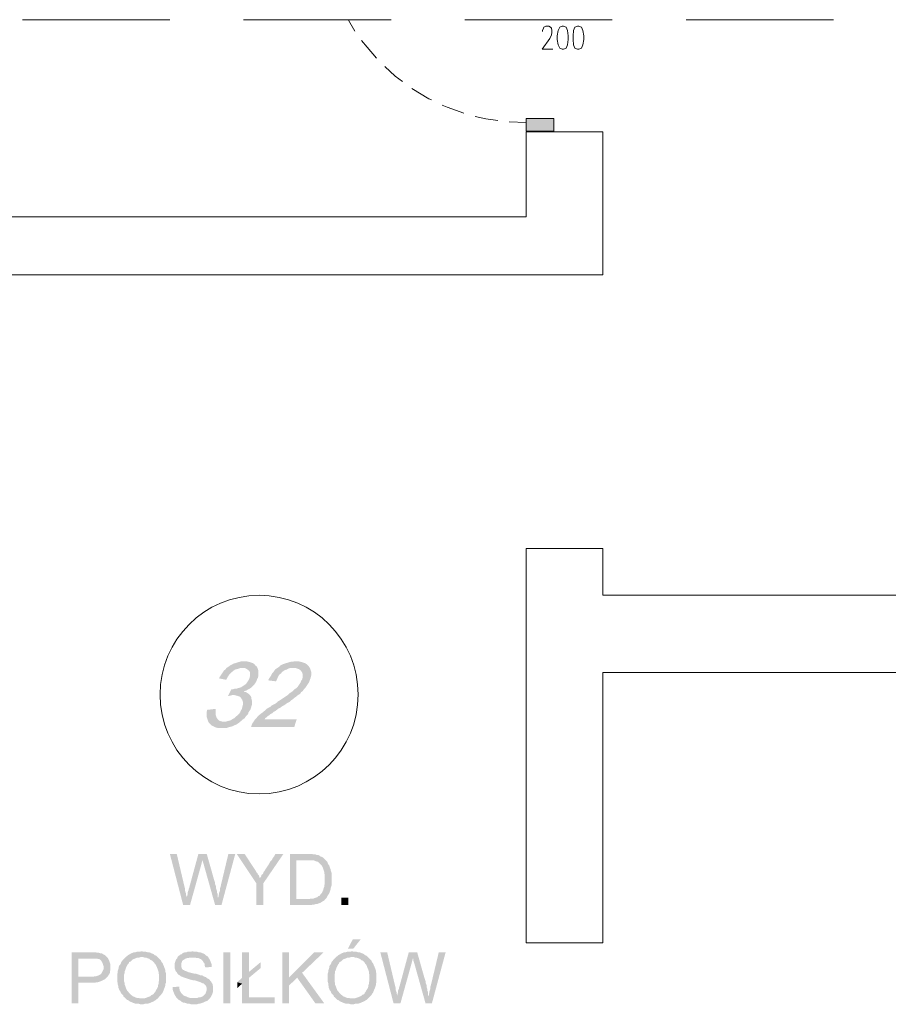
# Model space of a CAD drawing. Header units: millimetres. Extents: x -1096 to 3960, y -1899 to 666.
# Tile 74 of 75: x 3142 to 3516, y 119 to 543. Entities that reach past the tile are written whole.
import ezdxf

# ---------------------------------------------------------------- set-up
doc = ezdxf.new("R2010")
doc.units = ezdxf.units.MM
doc.layers.add('C00-00-00', color=7, linetype='Continuous')

msp = doc.modelspace()

# ---------------------------------------------------------------- hatches: boundary and pattern name
at = {"layer": 'C00-00-00'}
h = msp.add_hatch(color=256, dxfattribs=at)
h.dxf.hatch_style = 2
h.paths.add_polyline_path([(3360.206, 499.985), (3372.061, 499.985), (3372.061, 494.481)])
h = msp.add_hatch(color=256, dxfattribs=at)
h.dxf.hatch_style = 2
h.paths.add_polyline_path([(3360.206, 499.985), (3360.206, 494.481), (3372.061, 494.481)])
h = msp.add_hatch(color=256, dxfattribs=at)
h.dxf.hatch_style = 2
h.paths.add_polyline_path([(3238.702, 266.29), (3237.645, 266.29), (3237.007, 266.08), (3236.16, 265.866), (3235.526, 265.656), (3234.893, 265.447), (3234.045, 265.233), (3233.408, 264.809), (3232.565, 264.386), (3232.351, 264.176), (3231.717, 263.752), (3231.08, 263.328), (3230.656, 262.695), (3230.023, 262.271), (3229.599, 261.634), (3229.175, 261), (3228.752, 260.366), (3228.328, 259.729), (3227.904, 258.882), (3231.08, 258.248), (3231.08, 258.458), (3231.504, 259.305), (3231.927, 259.943), (3232.351, 260.576), (3232.984, 261.21), (3233.408, 261.634), (3234.045, 262.057), (3234.255, 262.271), (3234.893, 262.695), (3235.736, 262.905), (3236.374, 263.118), (3237.007, 263.328), (3237.855, 263.328), (3244.416, 263.538), (3243.992, 264.176), (3243.572, 264.386), (3243.149, 265.023), (3242.511, 265.447), (3241.878, 265.656), (3241.24, 265.866), (3240.397, 266.08), (3239.759, 266.29)])
h = msp.add_hatch(color=256, dxfattribs=at)
h.dxf.hatch_style = 2
h.paths.add_polyline_path([(3244.416, 263.538), (3237.855, 263.328), (3238.912, 263.328), (3239.549, 263.118), (3240.183, 262.695), (3240.607, 262.271), (3241.03, 261.847), (3241.24, 261.424), (3241.24, 259.943), (3241.03, 259.095), (3240.82, 258.458), (3240.397, 257.824), (3239.973, 257.191), (3239.549, 256.553), (3239.336, 256.344), (3238.702, 255.92), (3238.068, 255.496), (3237.431, 255.073), (3236.797, 254.863), (3235.95, 254.649), (3235.316, 254.439), (3234.679, 254.439), (3234.045, 254.225), (3233.198, 254.225), (3231.717, 251.263), (3231.927, 251.263), (3232.774, 251.473), (3233.622, 251.687), (3241.24, 251.687), (3240.82, 252.111), (3240.183, 252.531), (3239.549, 252.954), (3238.702, 253.168), (3238.702, 253.378), (3239.549, 253.592), (3240.183, 254.015), (3241.03, 254.439), (3241.664, 254.863), (3242.087, 255.282), (3242.725, 255.92), (3243.149, 256.344), (3243.572, 256.977), (3243.992, 257.614), (3244.206, 258.248), (3244.416, 258.882), (3244.629, 259.095), (3244.839, 259.943), (3244.839, 262.271), (3244.629, 262.905)])
h = msp.add_hatch(color=256, dxfattribs=at)
h.dxf.hatch_style = 2
h.paths.add_polyline_path([(3261.141, 266.29), (3260.504, 266.29), (3259.66, 266.08), (3259.023, 266.08), (3258.175, 265.866), (3257.542, 265.656), (3256.694, 265.447), (3256.061, 265.233), (3255.423, 265.023), (3254.576, 264.599), (3253.942, 264.176), (3253.942, 263.962), (3253.309, 263.538), (3260.08, 263.328), (3260.927, 263.328), (3261.565, 263.118), (3262.198, 262.905), (3262.832, 262.481), (3263.255, 262.057), (3263.679, 261.424), (3263.893, 260.786), (3263.893, 259.305), (3263.679, 258.458), (3263.679, 258.248), (3263.255, 257.824), (3263.045, 257.191), (3262.622, 256.553), (3262.198, 255.92), (3261.774, 255.282), (3261.141, 254.649), (3260.504, 254.225), (3259.87, 253.592), (3259.66, 253.378), (3259.023, 252.954), (3258.389, 252.531), (3257.752, 251.897), (3257.118, 251.473), (3256.484, 251.05), (3255.847, 250.626), (3255.213, 250.202), (3254.576, 249.779), (3253.942, 249.359), (3253.095, 248.935), (3253.095, 248.721), (3252.248, 248.088), (3251.404, 247.664), (3250.557, 247.24), (3249.92, 246.607), (3249.072, 246.183), (3248.439, 245.76), (3247.805, 245.122), (3247.168, 244.699), (3246.744, 244.279), (3246.11, 243.855), (3245.687, 243.431), (3245.263, 243.218), (3244.839, 242.794), (3244.416, 242.37), (3243.992, 241.737), (3243.358, 241.103), (3242.935, 240.466), (3242.511, 239.832), (3242.087, 239.195), (3241.878, 238.561), (3241.664, 237.927), (3260.294, 237.927), (3261.351, 241.313), (3247.591, 241.313), (3247.805, 241.737), (3248.439, 242.16), (3248.862, 242.584), (3249.496, 243.008), (3249.92, 243.431), (3250.767, 243.855), (3251.404, 244.489), (3252.248, 244.912), (3253.095, 245.546), (3253.309, 245.76), (3254.156, 246.183), (3255, 246.817), (3255.847, 247.24), (3256.694, 247.874), (3257.328, 248.298), (3258.175, 248.721), (3258.813, 249.359), (3259.446, 249.779), (3260.08, 250.202), (3260.504, 250.626), (3261.141, 251.05), (3261.565, 251.473), (3262.198, 251.897), (3262.622, 252.111), (3263.045, 252.531), (3263.255, 252.954), (3263.893, 253.378), (3264.316, 254.015), (3264.95, 254.649), (3265.374, 255.282), (3265.797, 255.92), (3266.221, 256.553), (3266.645, 257.191), (3266.855, 257.824), (3267.068, 258.458), (3267.278, 258.882), (3267.492, 259.729), (3267.702, 260.576), (3267.702, 261.21), (3267.492, 262.057), (3267.278, 262.695), (3267.068, 263.328), (3266.645, 263.962), (3266.431, 264.176), (3266.007, 264.599), (3265.584, 265.023), (3264.95, 265.447), (3264.316, 265.656), (3263.679, 265.866), (3262.832, 266.08), (3261.988, 266.29)])
h = msp.add_hatch(color=256, dxfattribs=at)
h.dxf.hatch_style = 2
h.paths.add_polyline_path([(3253.309, 263.538), (3252.671, 263.118), (3252.038, 262.695), (3251.614, 262.057), (3251.191, 261.424), (3250.767, 261), (3250.343, 260.153), (3249.92, 259.519), (3249.496, 258.882), (3249.072, 258.034), (3252.462, 257.614), (3252.885, 258.458), (3253.095, 259.095), (3253.519, 259.943), (3253.942, 260.576), (3254.576, 261), (3255, 261.634), (3255.637, 262.057), (3256.271, 262.481), (3257.118, 262.695), (3257.752, 263.118), (3258.389, 263.328), (3260.08, 263.328)])
h = msp.add_hatch(color=256, dxfattribs=at)
h.dxf.hatch_style = 2
h.paths.add_polyline_path([(3241.24, 251.687), (3234.255, 251.687), (3234.469, 251.687), (3235.316, 251.473), (3236.16, 251.263), (3236.797, 251.05), (3237.221, 250.626), (3237.645, 249.992), (3237.855, 249.779), (3238.068, 249.145), (3238.278, 248.511), (3238.278, 247.874), (3238.068, 247.027), (3237.855, 246.183), (3237.645, 245.546), (3237.221, 244.912), (3237.007, 244.279), (3236.584, 243.641), (3235.95, 243.008), (3235.316, 242.584), (3234.679, 241.947), (3234.469, 241.737), (3233.622, 241.313), (3232.984, 240.889), (3232.351, 240.679), (3231.504, 240.466), (3230.87, 240.256), (3230.023, 240.256), (3237.007, 240.256), (3237.645, 240.679), (3238.278, 241.313), (3238.912, 241.737), (3239.336, 242.37), (3239.973, 243.008), (3240.397, 243.431), (3240.607, 244.279), (3241.03, 244.912), (3241.454, 245.546), (3241.664, 246.183), (3241.878, 247.027), (3242.087, 247.664), (3242.087, 249.145), (3241.878, 249.992), (3241.878, 250.626), (3241.664, 251.05)])
h = msp.add_hatch(color=256, dxfattribs=at)
h.dxf.hatch_style = 2
h.paths.add_polyline_path([(3226.423, 245.76), (3222.824, 245.336), (3222.614, 244.489), (3222.614, 242.16), (3222.824, 241.527), (3223.038, 240.889), (3223.248, 240.256), (3223.671, 239.618), (3224.095, 239.195), (3224.732, 238.561), (3225.366, 238.351), (3226, 237.927), (3226.637, 237.718), (3227.481, 237.504), (3231.08, 237.504), (3231.717, 237.718), (3232.351, 237.927), (3233.198, 238.137), (3233.832, 238.351), (3234.679, 238.775), (3235.316, 238.985), (3235.95, 239.408), (3236.584, 239.832), (3237.007, 240.256), (3229.389, 240.256), (3228.542, 240.466), (3227.904, 240.679), (3227.481, 241.103), (3227.061, 241.737), (3226.847, 241.947), (3226.637, 242.584), (3226.423, 243.218), (3226.423, 244.912)])
h = msp.add_hatch(color=256, dxfattribs=at)
h.dxf.hatch_style = 2
h.paths.add_polyline_path([(3209.702, 183.313), (3206.736, 183.313), (3212.454, 161.298), (3213.935, 164.473), (3213.935, 165.107), (3213.725, 165.531), (3213.725, 166.168), (3213.511, 166.592), (3213.301, 167.439), (3213.301, 168.073), (3213.087, 168.92)])
h = msp.add_hatch(color=256, dxfattribs=at)
h.dxf.hatch_style = 2
h.paths.add_polyline_path([(3222.614, 183.313), (3219.015, 183.313), (3214.992, 168.496), (3214.782, 168.073), (3214.782, 167.649), (3214.568, 167.225), (3214.358, 166.592), (3214.358, 165.954), (3214.145, 165.107), (3213.935, 164.473), (3212.454, 161.298), (3215.416, 161.298), (3220.072, 178.023), (3220.71, 180.561), (3220.92, 180.561)])
h = msp.add_hatch(color=256, dxfattribs=at)
h.dxf.hatch_style = 2
h.paths.add_polyline_path([(3222.614, 183.313), (3220.92, 180.561), (3220.92, 179.927), (3221.133, 179.29), (3221.343, 178.656), (3226.213, 161.298), (3227.481, 164.473), (3227.271, 164.897), (3227.271, 166.168), (3227.061, 166.592), (3227.061, 167.225), (3226.847, 167.859), (3226.637, 168.496), (3226.637, 169.13), (3226.423, 169.767), (3226.213, 170.191), (3226.213, 170.824), (3226, 171.458), (3225.79, 172.095)])
h = msp.add_hatch(color=256, dxfattribs=at)
h.dxf.hatch_style = 2
h.paths.add_polyline_path([(3234.893, 183.313), (3231.927, 183.313), (3228.542, 169.13), (3228.328, 168.496), (3228.328, 167.649), (3228.118, 167.015), (3227.904, 166.378), (3227.904, 165.954), (3227.694, 165.321), (3227.694, 164.897), (3227.481, 164.473), (3226.213, 161.298), (3228.965, 161.298)])
h = msp.add_hatch(color=256, dxfattribs=at)
h.dxf.hatch_style = 2
h.paths.add_polyline_path([(3238.912, 183.313), (3235.526, 183.313), (3243.992, 170.611), (3245.477, 172.943), (3245.263, 173.363), (3245.053, 174), (3244.629, 174.424), (3244.416, 175.057), (3243.992, 175.481), (3243.782, 175.905)])
h = msp.add_hatch(color=256, dxfattribs=at)
h.dxf.hatch_style = 2
h.paths.add_polyline_path([(3255.637, 183.313), (3252.248, 183.313), (3252.038, 183.103), (3251.614, 182.256), (3250.981, 181.408), (3250.557, 180.561), (3249.92, 179.927), (3249.496, 179.08), (3249.072, 178.447), (3248.652, 177.809), (3248.229, 177.176), (3247.805, 176.538), (3247.591, 176.115), (3247.168, 175.695), (3246.958, 175.057), (3246.744, 174.634), (3246.32, 174.424), (3246.11, 174), (3246.11, 173.786), (3245.9, 173.363), (3245.687, 173.153), (3245.477, 172.943), (3243.992, 170.611), (3243.992, 161.298), (3246.958, 161.298), (3246.958, 170.611)])
h = msp.add_hatch(color=256, dxfattribs=at)
h.dxf.hatch_style = 2
h.paths.add_polyline_path([(3265.797, 183.313), (3258.389, 183.313), (3258.389, 161.298), (3267.702, 161.298), (3268.336, 161.511), (3268.973, 161.511), (3269.607, 161.721), (3270.244, 161.721), (3270.664, 161.935), (3271.301, 162.145), (3271.721, 162.359), (3272.358, 162.779), (3272.782, 162.992), (3273.206, 163.202), (3273.416, 163.626), (3261.141, 163.84), (3261.141, 180.561), (3265.797, 180.561), (3273.416, 180.985), (3272.996, 181.408), (3272.572, 181.832), (3272.149, 182.042), (3271.511, 182.256), (3271.087, 182.679), (3270.454, 182.889), (3269.82, 182.889), (3269.397, 183.103), (3268.336, 183.103), (3267.912, 183.313), (3266.645, 183.313)])
h = msp.add_hatch(color=256, dxfattribs=at)
h.dxf.hatch_style = 2
h.paths.add_polyline_path([(3273.416, 180.985), (3265.797, 180.561), (3268.549, 180.561), (3269.183, 180.351), (3269.607, 180.137), (3270.244, 179.927), (3270.454, 179.927), (3270.878, 179.504), (3271.301, 179.08), (3271.721, 178.656), (3272.149, 178.233), (3272.358, 177.809), (3272.572, 177.386), (3272.782, 176.752), (3272.996, 176.115), (3273.206, 175.481), (3273.206, 174.847), (3273.416, 174.424), (3273.416, 172.519), (3273.416, 170.401), (3273.206, 169.767), (3273.206, 169.13), (3272.996, 168.706), (3272.782, 168.073), (3272.782, 167.649), (3272.572, 167.439), (3272.358, 166.802), (3271.935, 166.168), (3271.511, 165.744), (3271.301, 165.321), (3270.878, 165.107), (3270.664, 165.107), (3270.244, 164.687), (3269.607, 164.473), (3268.973, 164.263), (3268.549, 164.05), (3267.278, 164.05), (3266.645, 163.84), (3261.141, 163.84), (3273.416, 163.626), (3273.839, 164.05), (3274.263, 164.473), (3274.473, 164.897), (3274.687, 165.321), (3275.11, 165.954), (3275.324, 166.378), (3275.534, 166.802), (3275.748, 167.439), (3275.958, 168.073), (3275.958, 168.496), (3276.168, 169.13), (3276.381, 169.767), (3276.381, 175.057), (3276.168, 175.695), (3275.958, 176.328), (3275.958, 176.752), (3275.748, 177.176), (3275.534, 177.809), (3275.324, 178.447), (3274.9, 178.866), (3274.687, 179.504), (3274.473, 179.927), (3274.263, 180.137), (3273.839, 180.561)])
h = msp.add_hatch(color=256, dxfattribs=at)
h.dxf.hatch_style = 2
h.paths.add_polyline_path([(3283.58, 161.298), (3283.58, 164.474), (3280.616, 164.474), (3280.616, 161.298)])
h = msp.add_hatch(color=256, dxfattribs=at)
h.dxf.hatch_style = 2
h.paths.add_polyline_path([(3288.87, 146.481), (3285.481, 146.481), (3283.366, 142.458), (3285.694, 142.458)])
h = msp.add_hatch(color=256, dxfattribs=at)
h.dxf.hatch_style = 2
h.paths.add_polyline_path([(3172.656, 140.977), (3164.4, 140.977), (3164.4, 118.962), (3167.366, 118.962), (3167.366, 127.855), (3174.565, 127.855), (3175.198, 128.065), (3175.832, 128.065), (3176.469, 128.279), (3177.103, 128.489), (3177.526, 128.702), (3177.95, 128.912), (3178.374, 129.122), (3178.797, 129.336), (3179.221, 129.76), (3179.645, 130.179), (3167.366, 130.393), (3167.366, 138.225), (3172.87, 138.225), (3180.068, 138.435), (3179.645, 138.859), (3179.221, 139.286), (3178.797, 139.706), (3178.374, 139.92), (3177.95, 140.13), (3177.316, 140.553), (3176.679, 140.553), (3176.045, 140.767), (3175.198, 140.767), (3174.774, 140.977), (3173.504, 140.977)])
h = msp.add_hatch(color=256, dxfattribs=at)
h.dxf.hatch_style = 2
h.paths.add_polyline_path([(3194.671, 141.401), (3194.462, 141.401), (3193.828, 141.187), (3192.553, 141.187), (3191.92, 140.977), (3191.286, 140.977), (3190.862, 140.767), (3190.225, 140.553), (3189.801, 140.344), (3189.168, 139.92), (3188.744, 139.706), (3188.324, 139.286), (3187.9, 139.073), (3194.671, 138.859), (3195.305, 138.859), (3195.942, 138.649), (3196.58, 138.649), (3197, 138.435), (3197.637, 138.225), (3198.057, 138.015), (3198.481, 137.592), (3199.118, 137.378), (3199.542, 136.958), (3199.965, 136.534), (3200.175, 136.111), (3200.599, 135.683), (3200.809, 135.263), (3201.023, 134.84), (3201.233, 134.206), (3201.446, 133.782), (3201.66, 133.145), (3201.87, 132.511), (3201.87, 131.874), (3202.08, 131.24), (3202.08, 128.702), (3201.87, 128.065), (3201.87, 127.428), (3201.66, 126.794), (3201.66, 126.37), (3201.446, 125.737), (3201.233, 125.313), (3200.809, 124.679), (3200.599, 124.256), (3200.389, 123.832), (3199.965, 123.408), (3199.965, 123.198), (3199.542, 122.775), (3198.908, 122.561), (3198.481, 122.137), (3198.057, 121.927), (3197.423, 121.714), (3197, 121.504), (3196.366, 121.29), (3195.729, 121.08), (3194.462, 121.08), (3201.233, 120.866), (3201.66, 121.29), (3202.08, 121.714), (3202.504, 122.137), (3202.927, 122.561), (3203.141, 122.985), (3203.561, 123.408), (3203.774, 124.042), (3203.984, 124.466), (3204.198, 125.103), (3204.408, 125.527), (3204.622, 126.16), (3204.832, 126.794), (3204.832, 127.428), (3205.045, 127.855), (3205.045, 129.969), (3205.045, 131.874), (3204.832, 132.511), (3204.832, 133.145), (3204.622, 133.782), (3204.408, 134.206), (3204.198, 134.84), (3203.984, 135.263), (3203.774, 135.897), (3203.561, 136.321), (3203.141, 136.744), (3202.927, 137.378), (3202.504, 137.802), (3202.08, 138.225), (3201.66, 138.649), (3201.233, 139.073), (3200.809, 139.496), (3200.175, 139.706), (3199.752, 140.13), (3199.332, 140.344), (3198.694, 140.553), (3198.271, 140.767), (3197.637, 140.977), (3197, 140.977), (3196.366, 141.187), (3195.305, 141.187)])
h = msp.add_hatch(color=256, dxfattribs=at)
h.dxf.hatch_style = 2
h.paths.add_polyline_path([(3216.477, 141.401), (3215.839, 141.187), (3214.358, 141.187), (3213.935, 140.977), (3213.301, 140.977), (3212.664, 140.767), (3212.24, 140.553), (3211.817, 140.13), (3211.183, 139.92), (3210.759, 139.496), (3210.549, 139.496), (3210.126, 139.073), (3209.912, 138.435), (3209.488, 138.015), (3209.278, 137.592), (3209.065, 136.958), (3208.855, 136.321), (3208.855, 133.992), (3209.065, 133.359), (3209.278, 132.721), (3209.702, 132.298), (3209.912, 131.874), (3210.336, 131.454), (3210.549, 131.24), (3210.973, 131.031), (3211.393, 130.607), (3212.03, 130.393), (3212.454, 130.179), (3213.087, 129.969), (3213.725, 129.76), (3214.358, 129.546), (3214.992, 129.336), (3215.839, 129.122), (3216.687, 128.912), (3217.32, 128.912), (3217.958, 128.702), (3218.591, 128.489), (3219.229, 128.279), (3219.862, 128.065), (3220.286, 127.855), (3220.71, 127.641), (3221.133, 127.641), (3221.343, 127.428), (3221.767, 127.008), (3222.191, 126.584), (3222.4, 126.16), (3222.614, 125.527), (3222.614, 124.679), (3222.4, 124.042), (3222.191, 123.408), (3221.981, 122.985), (3221.557, 122.561), (3221.133, 122.137), (3220.71, 121.927), (3220.286, 121.714), (3219.649, 121.504), (3219.015, 121.504), (3218.591, 121.29), (3217.11, 121.29), (3209.912, 121.08), (3210.336, 120.656), (3210.549, 120.447), (3210.973, 120.233), (3211.393, 120.023), (3211.817, 119.599), (3212.24, 119.386), (3212.878, 119.176), (3213.301, 119.176), (3213.935, 118.962), (3214.568, 118.752), (3215.206, 118.752), (3215.839, 118.538), (3218.381, 118.538), (3219.015, 118.752), (3219.649, 118.752), (3220.072, 118.962), (3220.71, 119.176), (3221.343, 119.386), (3221.767, 119.599), (3222.191, 119.809), (3222.824, 120.023), (3223.248, 120.447), (3223.671, 120.866), (3224.095, 121.29), (3224.519, 121.927), (3224.732, 122.351), (3224.942, 122.775), (3225.152, 123.408), (3225.366, 124.042), (3225.366, 126.16), (3225.152, 126.794), (3225.152, 127.218), (3224.732, 127.855), (3224.519, 128.279), (3224.095, 128.702), (3223.885, 129.122), (3223.248, 129.546), (3222.824, 129.76), (3222.4, 130.179), (3221.767, 130.393), (3221.133, 130.607), (3220.92, 130.817), (3220.496, 131.031), (3219.862, 131.031), (3219.439, 131.24), (3218.805, 131.454), (3218.168, 131.664), (3217.534, 131.664), (3216.687, 131.874), (3215.839, 132.088), (3214.992, 132.298), (3214.358, 132.511), (3213.935, 132.721), (3213.301, 132.931), (3212.878, 133.145), (3212.664, 133.359), (3212.454, 133.359), (3212.03, 133.782), (3211.817, 134.206), (3211.607, 134.84), (3211.607, 135.473), (3211.607, 136.111), (3211.817, 136.534), (3212.03, 137.168), (3212.454, 137.592), (3212.878, 137.802), (3213.087, 138.015), (3213.511, 138.225), (3214.145, 138.435), (3214.568, 138.435), (3215.206, 138.649), (3216.687, 138.649), (3223.248, 138.859), (3222.824, 139.286), (3222.4, 139.496), (3222.191, 139.706), (3221.767, 140.13), (3221.343, 140.344), (3220.71, 140.553), (3220.286, 140.767), (3219.649, 140.977), (3219.015, 140.977), (3218.381, 141.187), (3217.11, 141.187)])
h = msp.add_hatch(color=256, dxfattribs=at)
h.dxf.hatch_style = 2
h.paths.add_polyline_path([(3232.774, 118.962), (3232.774, 140.977), (3229.81, 140.977), (3229.81, 118.962)])
h = msp.add_hatch(color=256, dxfattribs=at)
h.dxf.hatch_style = 2
h.paths.add_polyline_path([(3240.82, 140.977), (3237.855, 140.977), (3237.855, 129.969), (3240.82, 132.511)])
h = msp.add_hatch(color=256, dxfattribs=at)
h.dxf.hatch_style = 2
h.paths.add_polyline_path([(3257.965, 140.977), (3255.213, 140.977), (3255.213, 118.962), (3257.965, 118.962), (3257.965, 129.969)])
h = msp.add_hatch(color=256, dxfattribs=at)
h.dxf.hatch_style = 2
h.paths.add_polyline_path([(3272.996, 140.977), (3268.973, 140.977), (3257.965, 129.969), (3257.965, 126.584), (3261.565, 129.969), (3263.679, 132.088)])
h = msp.add_hatch(color=256, dxfattribs=at)
h.dxf.hatch_style = 2
h.paths.add_polyline_path([(3285.271, 141.401), (3285.061, 141.401), (3284.423, 141.187), (3283.152, 141.187), (3282.519, 140.977), (3281.885, 140.977), (3281.462, 140.767), (3280.828, 140.553), (3280.4, 140.344), (3279.767, 139.92), (3279.343, 139.706), (3278.92, 139.286), (3278.5, 139.073), (3285.271, 138.859), (3285.904, 138.859), (3286.542, 138.649), (3287.175, 138.649), (3287.599, 138.435), (3288.233, 138.225), (3288.656, 138.015), (3289.084, 137.592), (3289.717, 137.378), (3290.141, 136.958), (3290.561, 136.534), (3290.774, 136.111), (3291.198, 135.683), (3291.408, 135.263), (3291.622, 134.84), (3291.836, 134.206), (3292.045, 133.782), (3292.255, 133.145), (3292.469, 132.511), (3292.469, 131.874), (3292.679, 131.24), (3292.679, 128.702), (3292.469, 128.065), (3292.469, 127.428), (3292.255, 126.794), (3292.255, 126.37), (3292.045, 125.737), (3291.836, 125.313), (3291.408, 124.679), (3291.198, 124.256), (3290.984, 123.832), (3290.561, 123.408), (3290.561, 123.198), (3290.141, 122.775), (3289.504, 122.561), (3289.084, 122.137), (3288.656, 121.927), (3288.023, 121.714), (3287.599, 121.504), (3286.965, 121.29), (3286.332, 121.08), (3285.061, 121.08), (3291.836, 120.866), (3292.255, 121.29), (3292.679, 121.714), (3293.103, 122.137), (3293.526, 122.561), (3293.736, 122.985), (3294.16, 123.408), (3294.374, 124.042), (3294.587, 124.466), (3294.797, 125.103), (3295.007, 125.527), (3295.221, 126.16), (3295.431, 126.794), (3295.431, 127.428), (3295.645, 127.855), (3295.645, 129.969), (3295.645, 131.874), (3295.431, 132.511), (3295.431, 133.145), (3295.221, 133.782), (3295.007, 134.206), (3294.797, 134.84), (3294.587, 135.263), (3294.374, 135.897), (3294.16, 136.321), (3293.736, 136.744), (3293.526, 137.378), (3293.103, 137.802), (3292.679, 138.225), (3292.255, 138.649), (3291.836, 139.073), (3291.408, 139.496), (3290.774, 139.706), (3290.351, 140.13), (3289.927, 140.344), (3289.294, 140.553), (3288.87, 140.767), (3288.233, 140.977), (3287.599, 140.977), (3286.965, 141.187), (3285.904, 141.187)])
h = msp.add_hatch(color=256, dxfattribs=at)
h.dxf.hatch_style = 2
h.paths.add_polyline_path([(3300.301, 140.977), (3297.336, 140.977), (3303.053, 118.962), (3304.534, 122.137), (3304.534, 122.775), (3304.32, 123.198), (3304.32, 123.832), (3304.11, 124.256), (3303.9, 125.103), (3303.9, 125.737), (3303.687, 126.584)])
h = msp.add_hatch(color=256, dxfattribs=at)
h.dxf.hatch_style = 2
h.paths.add_polyline_path([(3313.213, 140.977), (3309.614, 140.977), (3305.591, 126.16), (3305.381, 125.737), (3305.381, 125.313), (3305.168, 124.889), (3304.958, 124.256), (3304.958, 123.618), (3304.744, 122.775), (3304.534, 122.137), (3303.053, 118.962), (3306.015, 118.962), (3310.671, 135.683), (3311.309, 138.225), (3311.519, 138.225)])
h = msp.add_hatch(color=256, dxfattribs=at)
h.dxf.hatch_style = 2
h.paths.add_polyline_path([(3313.213, 140.977), (3311.519, 138.225), (3311.519, 137.592), (3311.732, 136.958), (3311.942, 136.321), (3316.813, 118.962), (3318.08, 122.137), (3317.87, 122.561), (3317.87, 123.832), (3317.656, 124.256), (3317.656, 124.889), (3317.446, 125.527), (3317.236, 126.16), (3317.236, 126.794), (3317.023, 127.428), (3316.813, 127.855), (3316.813, 128.489), (3316.599, 129.122), (3316.389, 129.76)])
h = msp.add_hatch(color=256, dxfattribs=at)
h.dxf.hatch_style = 2
h.paths.add_polyline_path([(3325.492, 140.977), (3322.526, 140.977), (3319.141, 126.794), (3318.927, 126.16), (3318.927, 125.313), (3318.717, 124.679), (3318.504, 124.042), (3318.504, 123.618), (3318.294, 122.985), (3318.294, 122.561), (3318.08, 122.137), (3316.813, 118.962), (3319.565, 118.962)])
h = msp.add_hatch(color=256, dxfattribs=at)
h.dxf.hatch_style = 2
h.paths.add_polyline_path([(3180.068, 138.435), (3172.87, 138.225), (3175.408, 138.225), (3175.832, 138.015), (3176.255, 138.015), (3176.679, 137.802), (3177.103, 137.378), (3177.526, 136.744), (3177.74, 136.321), (3177.95, 135.683), (3178.16, 135.05), (3178.16, 133.569), (3177.95, 133.145), (3177.74, 132.721), (3177.526, 132.298), (3177.316, 131.874), (3176.893, 131.454), (3176.469, 131.24), (3176.045, 131.031), (3175.622, 130.817), (3174.988, 130.607), (3174.351, 130.607), (3173.717, 130.393), (3167.366, 130.393), (3179.645, 130.179), (3180.068, 130.607), (3180.278, 131.031), (3180.702, 131.664), (3180.912, 132.088), (3180.912, 132.721), (3181.126, 133.359), (3181.126, 135.683), (3180.912, 136.321), (3180.702, 136.958), (3180.492, 137.592), (3180.278, 138.015)])
h = msp.add_hatch(color=256, dxfattribs=at)
h.dxf.hatch_style = 2
h.paths.add_polyline_path([(3187.9, 139.073), (3187.473, 138.649), (3187.053, 138.225), (3186.839, 138.015), (3186.416, 137.592), (3186.206, 137.168), (3185.782, 136.744), (3185.572, 136.111), (3185.358, 135.683), (3184.935, 135.263), (3184.725, 134.626), (3184.725, 134.206), (3184.511, 133.569), (3184.301, 132.931), (3184.301, 132.298), (3184.087, 131.664), (3184.087, 128.279), (3184.301, 127.641), (3184.301, 127.008), (3184.511, 126.37), (3184.511, 125.737), (3184.725, 125.313), (3184.935, 124.679), (3185.358, 124.256), (3185.572, 123.618), (3185.782, 123.198), (3186.206, 122.775), (3186.629, 122.351), (3186.839, 121.714), (3187.053, 121.714), (3187.473, 121.29), (3187.9, 120.866), (3188.324, 120.447), (3188.958, 120.233), (3189.381, 119.809), (3189.801, 119.599), (3190.439, 119.386), (3190.862, 119.176), (3191.496, 118.962), (3192.133, 118.752), (3193.404, 118.752), (3194.038, 118.538), (3195.305, 118.538), (3195.942, 118.752), (3197.213, 118.752), (3197.637, 118.962), (3198.271, 119.176), (3198.694, 119.386), (3199.332, 119.599), (3199.752, 119.809), (3200.389, 120.233), (3200.809, 120.447), (3201.233, 120.866), (3194.462, 121.08), (3193.828, 121.08), (3193.191, 121.29), (3192.553, 121.29), (3191.92, 121.504), (3191.496, 121.714), (3190.862, 121.927), (3190.439, 122.351), (3190.015, 122.561), (3189.591, 122.985), (3189.168, 123.408), (3188.744, 124.042), (3188.324, 124.466), (3188.11, 124.889), (3187.9, 125.313), (3187.687, 125.95), (3187.473, 126.584), (3187.263, 127.008), (3187.263, 127.641), (3187.053, 128.279), (3187.053, 131.454), (3187.263, 132.088), (3187.263, 132.721), (3187.473, 133.145), (3187.687, 133.782), (3187.9, 134.416), (3188.11, 134.84), (3188.324, 135.263), (3188.534, 135.683), (3188.958, 136.111), (3189.168, 136.534), (3189.168, 136.744), (3189.801, 136.958), (3190.225, 137.378), (3190.652, 137.802), (3191.076, 138.015), (3191.71, 138.225), (3192.133, 138.435), (3192.767, 138.649), (3193.404, 138.649), (3194.038, 138.859), (3194.671, 138.859)])
h = msp.add_hatch(color=256, dxfattribs=at)
h.dxf.hatch_style = 2
h.paths.add_polyline_path([(3223.248, 138.859), (3216.687, 138.649), (3217.744, 138.649), (3218.381, 138.435), (3219.015, 138.435), (3219.439, 138.225), (3220.072, 138.015), (3220.496, 137.592), (3220.92, 137.168), (3221.133, 136.744), (3221.557, 136.321), (3221.767, 135.683), (3221.767, 135.05), (3221.981, 134.416), (3224.732, 134.626), (3224.732, 135.683), (3224.519, 136.321), (3224.309, 136.744), (3224.095, 137.378), (3223.885, 137.802), (3223.462, 138.435)])
h = msp.add_hatch(color=256, dxfattribs=at)
h.dxf.hatch_style = 2
h.paths.add_polyline_path([(3245.9, 136.744), (3240.82, 132.511), (3237.855, 129.969), (3235.736, 128.065), (3237.855, 127.428), (3237.855, 118.962), (3251.824, 118.962), (3251.824, 121.504), (3240.82, 121.504), (3240.82, 129.969), (3245.9, 134.206)])
h = msp.add_hatch(color=256, dxfattribs=at)
h.dxf.hatch_style = 2
h.paths.add_polyline_path([(3278.5, 139.073), (3278.076, 138.649), (3277.652, 138.225), (3277.439, 138.015), (3277.015, 137.592), (3276.805, 137.168), (3276.381, 136.744), (3276.168, 136.111), (3275.958, 135.683), (3275.534, 135.263), (3275.324, 134.626), (3275.324, 134.206), (3275.11, 133.569), (3274.9, 132.931), (3274.9, 132.298), (3274.687, 131.664), (3274.687, 128.279), (3274.9, 127.641), (3274.9, 127.008), (3275.11, 126.37), (3275.11, 125.737), (3275.324, 125.313), (3275.534, 124.679), (3275.958, 124.256), (3276.168, 123.618), (3276.381, 123.198), (3276.805, 122.775), (3277.225, 122.351), (3277.439, 121.714), (3277.652, 121.714), (3278.076, 121.29), (3278.5, 120.866), (3278.92, 120.447), (3279.557, 120.233), (3279.977, 119.809), (3280.4, 119.599), (3281.038, 119.386), (3281.462, 119.176), (3282.095, 118.962), (3282.729, 118.752), (3284, 118.752), (3284.637, 118.538), (3285.904, 118.538), (3286.542, 118.752), (3287.813, 118.752), (3288.233, 118.962), (3288.87, 119.176), (3289.294, 119.386), (3289.927, 119.599), (3290.351, 119.809), (3290.984, 120.233), (3291.408, 120.447), (3291.836, 120.866), (3285.061, 121.08), (3284.423, 121.08), (3283.79, 121.29), (3283.152, 121.29), (3282.519, 121.504), (3282.095, 121.714), (3281.462, 121.927), (3281.038, 122.351), (3280.614, 122.561), (3280.191, 122.985), (3279.767, 123.408), (3279.343, 124.042), (3278.92, 124.466), (3278.71, 124.889), (3278.5, 125.313), (3278.286, 125.95), (3278.076, 126.584), (3277.862, 127.008), (3277.862, 127.641), (3277.652, 128.279), (3277.652, 131.454), (3277.862, 132.088), (3277.862, 132.721), (3278.076, 133.145), (3278.286, 133.782), (3278.5, 134.416), (3278.71, 134.84), (3278.92, 135.263), (3279.133, 135.683), (3279.557, 136.111), (3279.767, 136.534), (3279.767, 136.744), (3280.4, 136.958), (3280.828, 137.378), (3281.252, 137.802), (3281.671, 138.015), (3282.309, 138.225), (3282.729, 138.435), (3283.366, 138.649), (3284, 138.649), (3284.637, 138.859), (3285.271, 138.859)])
h = msp.add_hatch(color=256, dxfattribs=at)
h.dxf.hatch_style = 2
h.paths.add_polyline_path([(3263.679, 132.088), (3261.565, 129.969), (3269.397, 118.962), (3273.206, 118.962)])
h = msp.add_hatch(color=256, dxfattribs=at)
h.dxf.hatch_style = 2
h.paths.add_polyline_path([(3235.736, 128.065), (3235.736, 125.527), (3237.855, 127.428)])
h = msp.add_hatch(color=256, dxfattribs=at)
h.dxf.hatch_style = 2
h.paths.add_polyline_path([(3210.759, 126.16), (3208.007, 125.95), (3208.007, 124.679), (3208.221, 124.042), (3208.431, 123.618), (3208.641, 122.985), (3208.855, 122.561), (3209.278, 121.927), (3209.488, 121.504), (3209.912, 121.08), (3217.11, 121.29), (3215.416, 121.29), (3214.782, 121.504), (3214.145, 121.714), (3213.725, 121.927), (3213.087, 122.137), (3212.664, 122.351), (3212.454, 122.561), (3212.03, 122.985), (3211.607, 123.408), (3211.393, 123.832), (3210.973, 124.466), (3210.973, 124.889), (3210.759, 125.527)])

# ---------------------------------------------------------------- linework, layer by layer
at = {"layer": 'C00-00-00', "lineweight": 0}
for points in [[(3206.736, 542.534), (3143.233, 542.534)], [(3301.992, 542.534), (3238.488, 542.534)], [(3286.332, 537.664), (3283.58, 542.321)], [(3397.248, 542.534), (3333.744, 542.534)], [(3607.87, 542.321), (3607.87, 294.656), (3393.229, 294.656), (3393.229, 314.767), (3360.206, 314.767), (3360.206, 145), (3393.229, 145), (3393.229, 261.424), (3656.343, 261.424), (3656.343, 294.656), (3632.637, 294.656), (3632.637, 542.321)], [(3367.191, 537.454), (3367.191, 537.878), (3367.614, 538.935), (3367.828, 539.359), (3368.671, 539.782), (3369.942, 539.782), (3370.58, 539.359), (3371.003, 538.935), (3371.213, 537.878), (3371.213, 537.031), (3371.003, 535.969), (3370.366, 534.489), (3366.981, 529.832), (3371.637, 529.832)], [(3492.504, 542.534), (3429, 542.534)], [(3295.645, 526.023), (3291.622, 530.679), (3289.294, 533.641)], [(3306.862, 515.863), (3303.687, 518.191), (3299.24, 522.424)], [(3319.351, 508.031), (3318.294, 508.454), (3310.885, 512.897)], [(3333.324, 502.317), (3326.126, 504.855), (3324.007, 505.702)], [(3347.927, 499.137), (3342.847, 499.775), (3338.191, 500.832)], [(3360.206, 498.29), (3352.797, 498.504)]]:
    msp.add_lwpolyline(points, dxfattribs=at)
for points in [[(3375.656, 539.782), (3374.599, 539.359), (3373.965, 537.878), (3373.542, 535.55), (3373.542, 534.065), (3373.965, 531.737), (3374.599, 530.256), (3375.656, 529.832), (3376.294, 529.832), (3377.351, 530.256), (3377.984, 531.737), (3378.198, 534.065), (3378.198, 535.55), (3377.984, 537.878), (3377.351, 539.359), (3376.294, 539.782)], [(3382.221, 539.782), (3381.16, 539.359), (3380.526, 537.878), (3380.316, 535.55), (3380.316, 534.065), (3380.526, 531.737), (3381.16, 530.256), (3382.221, 529.832), (3382.855, 529.832), (3383.912, 530.256), (3384.549, 531.737), (3384.973, 534.065), (3384.973, 535.55), (3384.549, 537.878), (3383.912, 539.359), (3382.855, 539.782)], [(3360.206, 498.504), (3360.206, 494.481), (3372.061, 494.481), (3372.061, 499.985), (3360.206, 499.985)], [(3393.229, 494.271), (3360.206, 494.271), (3360.206, 457.649), (3056.656, 457.649), (3056.656, 169.977), (2796.294, 169.977), (2796.294, 145), (3031.889, 145), (3031.889, 135.263), (3048.824, 135.263), (3048.824, 145), (3081.637, 145), (3081.637, 432.672), (3393.229, 432.672)]]:
    msp.add_lwpolyline(points, close=True, dxfattribs=at)
msp.add_ellipse((3245.158, 251.897), major_axis=(0, 42.76), ratio=0.997545, start_param=0, end_param=6.283185, dxfattribs=at)

doc.saveas('drawing.dxf')
